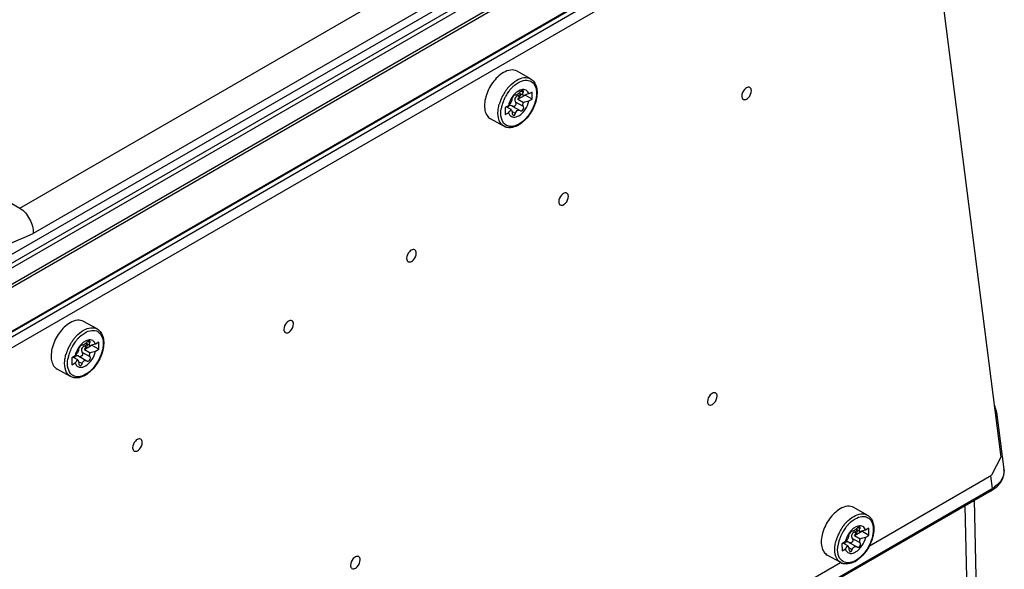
# Model space of a CAD drawing. Header units: inches. Extents: x 0 to 117, y 0 to 83.
# Tile 66 of 86: x 104.86 to 107.71, y 23.77 to 25.36. Entities that reach past the tile are written whole.
import ezdxf

# ---------------------------------------------------------------- set-up
doc = ezdxf.new("R2010")
doc.units = ezdxf.units.IN
doc.header["$LTSCALE"] = 6.431102
doc.header["$MEASUREMENT"] = 0
doc.layers.get('0').update_dxf_attribs({"linetype": 'CONTINUOUS'})

msp = doc.modelspace()

# ---------------------------------------------------------------- linework, layer by layer
at = {"color": 7, "linetype": 'CONTINUOUS'}
for p, q in [((96.4796, 29.6578), (104.8645, 24.8169)), ((104.8645, 24.8169), (107.2319, 26.1838)), ((103.81, 24.0489), (107.4138, 26.1296)), ((107.2748, 26.1129), (104.9034, 24.7438)), ((107.4357, 26.0858), (103.8301, 24.0041)), ((107.4347, 26.0938), (103.8309, 24.0132)), ((103.902, 24.1414), (107.2752, 26.089)), ((107.2866, 26.07), (103.9131, 24.1224)), ((107.4725, 25.9774), (103.7853, 23.8486)), ((103.7871, 23.8531), (107.4749, 25.9822)), ((107.414, 25.9298), (103.8025, 23.8447)), ((107.4418, 25.9143), (103.8303, 23.8292)), ((107.4699, 25.9018), (107.7012, 24.0977)), ((106.3411, 25.1913), (106.3021, 25.213)), ((106.9654, 25.1651), (106.9649, 25.1647)), ((106.2965, 25.1443), (106.2968, 25.1442)), ((106.2968, 25.1442), (106.2966, 25.1443)), ((106.3042, 25.1321), (106.3252, 25.1442)), ((106.3094, 25.139), (106.3045, 25.1418)), ((106.3109, 25.158), (106.3064, 25.1558)), ((106.3206, 25.143), (106.3081, 25.15)), ((106.3107, 25.1485), (106.31, 25.1464)), ((106.3148, 25.1593), (106.3109, 25.158)), ((106.32, 25.1515), (106.3138, 25.155)), ((106.346, 25.1325), (106.3252, 25.1442)), ((106.3457, 25.1528), (106.3361, 25.1472)), ((106.346, 25.1325), (106.3457, 25.1528)), ((106.9518, 25.1411), (106.9518, 25.1408)), ((106.2774, 25.1133), (106.2678, 25.1078)), ((106.2678, 25.1078), (106.2681, 25.0875)), ((106.2849, 25.102), (106.271, 25.1097)), ((106.279, 25.1128), (106.2774, 25.1116)), ((106.2881, 25.1122), (106.3116, 25.0991)), ((106.2885, 25.112), (106.2881, 25.1122)), ((106.3206, 25.1108), (106.2977, 25.1236)), ((106.3042, 25.1321), (106.3209, 25.1228)), ((106.3364, 25.127), (106.346, 25.1325)), ((106.2681, 25.0875), (106.2777, 25.0931)), ((106.2974, 25.0911), (106.2875, 25.0967)), ((106.3111, 25.0994), (106.3116, 25.0991)), ((106.2644, 25.0537), (106.2254, 25.0754)), ((106.4365, 24.8597), (106.436, 24.8593)), ((106.4228, 24.8358), (106.4228, 24.8354)), ((105.9967, 24.6957), (105.9962, 24.6954)), ((105.983, 24.6718), (105.983, 24.6715)), ((105.0883, 24.468), (105.0493, 24.4897)), ((105.6418, 24.4908), (105.6412, 24.4904)), ((105.6281, 24.4668), (105.6281, 24.4665)), ((105.0581, 24.4348), (105.0536, 24.4326)), ((105.0679, 24.4197), (105.0554, 24.4267)), ((105.058, 24.4253), (105.0573, 24.4231)), ((105.062, 24.436), (105.0581, 24.4348)), ((105.0673, 24.4283), (105.0611, 24.4317)), ((105.093, 24.4295), (105.0834, 24.424)), ((105.0933, 24.4093), (105.093, 24.4295)), ((105.0438, 24.4211), (105.044, 24.421)), ((105.044, 24.421), (105.0439, 24.421)), ((105.0679, 24.3875), (105.0449, 24.4003)), ((105.0515, 24.4088), (105.0724, 24.4209)), ((105.0515, 24.4088), (105.0682, 24.3995)), ((105.0567, 24.4158), (105.0517, 24.4185)), ((105.0933, 24.4093), (105.0724, 24.4209)), ((105.0837, 24.4037), (105.0933, 24.4093)), ((105.0247, 24.3901), (105.015, 24.3845)), ((105.015, 24.3845), (105.0153, 24.3643)), ((105.0153, 24.3643), (105.025, 24.3698)), ((105.0321, 24.3787), (105.0183, 24.3864)), ((105.0263, 24.3895), (105.0247, 24.3883)), ((105.0447, 24.3678), (105.0347, 24.3734)), ((105.0358, 24.3887), (105.0353, 24.389)), ((105.0354, 24.389), (105.0589, 24.3758)), ((105.0584, 24.3761), (105.0589, 24.3758)), ((105.0117, 24.3304), (104.9727, 24.3522)), ((106.8664, 24.2821), (106.8658, 24.2818)), ((106.8527, 24.2582), (106.8527, 24.2579)), ((107.6885, 24.2272), (107.7098, 24.0615)), ((105.2046, 24.1485), (105.2041, 24.1481)), ((105.191, 24.1245), (105.191, 24.1242)), ((107.7012, 24.0977), (107.6741, 24.0454)), ((107.3208, 23.8414), (107.6741, 24.0454)), ((107.6706, 24.0434), (107.6753, 24.0069)), ((107.6724, 24.0003), (103.5644, 21.6286)), ((103.5672, 21.6351), (107.6753, 24.0069)), ((107.6457, 23.058), (107.6247, 23.9728)), ((107.3147, 23.9303), (107.2757, 23.952)), ((107.5965, 23.9565), (107.618, 23.02)), ((107.2701, 23.8833), (107.2704, 23.8832)), ((107.2704, 23.8832), (107.2702, 23.8833)), ((107.2778, 23.871), (107.2988, 23.8831)), ((107.2845, 23.897), (107.28, 23.8948)), ((107.2942, 23.882), (107.2817, 23.8889)), ((107.2843, 23.8875), (107.2836, 23.8854)), ((107.2884, 23.8983), (107.2845, 23.897)), ((107.2936, 23.8905), (107.2874, 23.894)), ((107.3196, 23.8715), (107.2988, 23.8831)), ((107.3193, 23.8918), (107.3097, 23.8862)), ((107.3196, 23.8715), (107.3193, 23.8918)), ((107.2942, 23.8498), (107.2713, 23.8625)), ((107.2778, 23.871), (107.2945, 23.8617)), ((107.283, 23.878), (107.2781, 23.8808)), ((107.31, 23.866), (107.3196, 23.8715)), ((107.251, 23.8523), (107.2414, 23.8468)), ((107.2414, 23.8468), (107.2417, 23.8265)), ((107.2417, 23.8265), (107.2513, 23.8321)), ((107.2585, 23.8409), (107.2446, 23.8487)), ((107.2526, 23.8518), (107.2511, 23.8506)), ((107.271, 23.8301), (107.2611, 23.8356)), ((107.2617, 23.8512), (107.2852, 23.8381)), ((107.2621, 23.851), (107.2617, 23.8512)), ((107.2847, 23.8384), (107.2851, 23.8382)), ((107.2851, 23.8382), (107.2852, 23.8381)), ((105.8345, 23.809), (105.834, 23.8087)), ((107.238, 23.7927), (107.199, 23.8144)), ((105.8208, 23.7851), (105.8208, 23.7848)), ((106.3743, 23.295), (107.2372, 23.7931))]:
    msp.add_line(p, q, dxfattribs=at)
for points in [[(107.6886, 24.2271), (107.6882, 24.2296), (107.6875, 24.2328), (107.6867, 24.2361), (107.6857, 24.2393), (107.6844, 24.2426), (107.683, 24.2458), (107.6819, 24.2479)], [(107.6805, 24.0055), (107.6838, 24.008), (107.6869, 24.0105), (107.6899, 24.0131), (107.6926, 24.0157), (107.6952, 24.0185), (107.6975, 24.0213), (107.6997, 24.0241), (107.7016, 24.027), (107.7034, 24.03), (107.7049, 24.033), (107.7063, 24.036), (107.7074, 24.039), (107.7084, 24.0421), (107.7091, 24.0451), (107.7097, 24.0482), (107.71, 24.0513), (107.7102, 24.0544), (107.7101, 24.0575), (107.7099, 24.0606), (107.7098, 24.0614)], [(107.6724, 24.0003), (107.6734, 24.0009), (107.677, 24.0032), (107.6805, 24.0055)]]:
    msp.add_lwpolyline(points, dxfattribs=at)
for centre, radius, start, end in [((106.3737, 25.0837), 0.127, 141.7994, 143.7185), ((106.372, 25.085), 0.125, 141.5913, 141.7949), ((106.3668, 25.0889), 0.1102, 137.0442, 141.6597), ((106.3614, 25.0938), 0.1029, 134.8123, 137.011), ((106.3584, 25.0969), 0.0986, 132.2464, 134.8169), ((106.3565, 25.099), 0.0957, 132.0027, 132.2354), ((106.3548, 25.1008), 0.0933, 130.043, 132.0105), ((106.3532, 25.1028), 0.0907, 129.8407, 130.0351), ((106.3779, 25.0806), 0.1324, 150.5671, 158.7189), ((106.3783, 25.0804), 0.1327, 146.1492, 150.5856), ((106.3772, 25.081), 0.1233, 150.7989, 155.2575), ((106.3769, 25.0813), 0.1311, 144.7643, 146.1474), ((106.3768, 25.0812), 0.1228, 150.3049, 150.7978), ((106.3757, 25.0822), 0.1295, 143.7151, 144.7639), ((106.3762, 25.0816), 0.1221, 143.6111, 150.3207), ((106.3724, 25.0844), 0.1174, 141.7869, 143.5936), ((106.371, 25.0855), 0.1156, 141.6224, 141.7828), ((106.3485, 25.097), 0.0731, 148.1361, 152.9206), ((106.3475, 25.0976), 0.0719, 143.2434, 148.1558), ((106.3443, 25.1001), 0.0679, 139.4239, 143.2458), ((106.3418, 25.1022), 0.0645, 138.1589, 139.4045), ((106.3407, 25.1031), 0.0631, 136.8541, 138.1577), ((106.2997, 25.1361), 0.0093, 126.1271, 129.1202), ((106.2985, 25.1377), 0.00741, 122.628, 126.1439), ((106.3389, 25.1049), 0.0606, 132.8987, 136.8756), ((106.2961, 25.1436), 0.000839, 61.048, 69.4333), ((106.3209, 25.1342), 0.0258, 102.9431, 103.8403), ((106.3614, 25.0864), 0.1148, 163.9794, 164.2135), ((106.3675, 25.0845), 0.1212, 159.4528, 163.9431), ((106.3733, 25.0825), 0.1273, 158.7471, 159.4868), ((106.3494, 25.0894), 0.0941, 169.4028, 170.7861), ((106.3547, 25.0884), 0.0995, 165.8096, 169.3843), ((106.3586, 25.0875), 0.1035, 165.2164, 165.8306), ((106.3598, 25.0871), 0.1048, 164.3838, 165.216), ((106.3611, 25.0868), 0.1061, 163.942, 164.3843), ((106.3667, 25.0851), 0.112, 159.6662, 163.9099), ((106.3716, 25.0834), 0.1171, 159.2705, 159.6971), ((106.3722, 25.0831), 0.1178, 158.9582, 159.2706), ((106.375, 25.082), 0.1208, 155.2468, 158.946), ((106.2885, 25.1033), 0.014, 161.2513, 163.2167), ((106.3481, 25.0972), 0.0726, 152.9247, 157.6391), ((106.2818, 25.1012), 0.0127, 64.5587, 70.295), ((106.2814, 25.1003), 0.0137, 60.9303, 64.586), ((106.2922, 25.1173), 0.0064, 283.7483, 289.4742), ((106.3065, 25.091), 0.00958, 60.9392, 62.8732), ((106.3143, 25.1039), 0.00551, 240.9391, 263.843), ((106.271, 25.1189), 0.0711, 297.645, 300.0115), ((106.269, 25.1225), 0.0752, 300.0085, 301.9024), ((106.2662, 25.127), 0.0805, 301.9136, 304.8465), ((105.1252, 24.3573), 0.1324, 150.5671, 158.7189), ((105.1255, 24.3572), 0.1327, 146.1492, 150.5856), ((105.1242, 24.3581), 0.1311, 144.7643, 146.1474), ((105.1229, 24.359), 0.1295, 143.7151, 144.7639), ((105.1235, 24.3584), 0.1221, 143.6111, 150.3207), ((105.1209, 24.3605), 0.127, 141.7994, 143.7185), ((105.1193, 24.3617), 0.125, 141.5913, 141.7949), ((105.1197, 24.3611), 0.1174, 141.7869, 143.5936), ((105.1182, 24.3622), 0.1156, 141.6224, 141.7828), ((105.1141, 24.3656), 0.1102, 137.0442, 141.6597), ((105.1087, 24.3706), 0.1029, 134.8123, 137.011), ((105.1057, 24.3736), 0.0986, 132.2464, 134.8169), ((105.1037, 24.3757), 0.0957, 132.0027, 132.2354), ((105.1021, 24.3776), 0.0933, 130.043, 132.0105), ((105.089, 24.3789), 0.0645, 138.1589, 139.4045), ((105.088, 24.3799), 0.0631, 136.8541, 138.1577), ((105.0862, 24.3816), 0.0606, 132.8987, 136.8756), ((105.1005, 24.3795), 0.0907, 129.8407, 130.0351), ((105.0682, 24.4109), 0.0258, 102.9431, 103.8403), ((105.1086, 24.3631), 0.1148, 163.9794, 164.2135), ((105.1148, 24.3613), 0.1212, 159.4528, 163.9431), ((105.1205, 24.3592), 0.1273, 158.7471, 159.4868), ((105.114, 24.3618), 0.112, 159.6662, 163.9099), ((105.1188, 24.3601), 0.1171, 159.2705, 159.6971), ((105.1195, 24.3599), 0.1178, 158.9582, 159.2706), ((105.1222, 24.3588), 0.1208, 155.2468, 158.946), ((105.1245, 24.3577), 0.1233, 150.7989, 155.2575), ((105.1241, 24.358), 0.1228, 150.3049, 150.7978), ((105.0954, 24.374), 0.0726, 152.9247, 157.6391), ((105.0958, 24.3737), 0.0731, 148.1361, 152.9206), ((105.0948, 24.3744), 0.0719, 143.2434, 148.1558), ((105.0916, 24.3768), 0.0679, 139.4239, 143.2458), ((105.0469, 24.4129), 0.0093, 126.1271, 129.1202), ((105.0458, 24.4144), 0.00741, 122.628, 126.1439), ((105.0434, 24.4204), 0.000839, 61.048, 69.4333), ((105.0967, 24.3662), 0.0941, 169.4028, 170.7861), ((105.1019, 24.3651), 0.0995, 165.8096, 169.3843), ((105.1059, 24.3642), 0.1035, 165.2164, 165.8306), ((105.1071, 24.3639), 0.1048, 164.3838, 165.216), ((105.1083, 24.3635), 0.1061, 163.942, 164.3843), ((105.0358, 24.3801), 0.014, 161.2513, 163.2167), ((105.0291, 24.3779), 0.0127, 64.5587, 70.295), ((105.0287, 24.377), 0.0137, 60.9303, 64.586), ((105.0394, 24.3941), 0.0064, 283.7483, 289.4742), ((105.0537, 24.3678), 0.00958, 60.9392, 62.8732), ((105.0616, 24.3806), 0.00551, 240.9391, 263.843), ((105.0134, 24.4037), 0.0805, 301.9136, 304.8465), ((105.0183, 24.3957), 0.0711, 297.645, 300.0115), ((105.0162, 24.3993), 0.0752, 300.0085, 301.9024), ((107.6693, 24.0563), 0.0408, 5.613, 7.2687), ((107.6694, 24.0563), 0.0407, 4.6838, 5.6126), ((107.3284, 23.8398), 0.0933, 130.043, 132.0105), ((107.3268, 23.8417), 0.0907, 129.8407, 130.0351), ((107.2981, 23.9014), 0.0333, 43.7737, 44.6005), ((107.3516, 23.8195), 0.1324, 150.5671, 158.7189), ((107.3519, 23.8194), 0.1327, 146.1492, 150.5856), ((107.3505, 23.8203), 0.1311, 144.7643, 146.1474), ((107.3504, 23.8202), 0.1228, 150.3049, 150.7978), ((107.3493, 23.8212), 0.1295, 143.7151, 144.7639), ((107.3498, 23.8206), 0.1221, 143.6111, 150.3207), ((107.3473, 23.8227), 0.127, 141.7994, 143.7185), ((107.3456, 23.824), 0.125, 141.5913, 141.7949), ((107.346, 23.8234), 0.1174, 141.7869, 143.5936), ((107.3446, 23.8245), 0.1156, 141.6224, 141.7828), ((107.3405, 23.8278), 0.1102, 137.0442, 141.6597), ((107.335, 23.8328), 0.1029, 134.8123, 137.011), ((107.332, 23.8358), 0.0986, 132.2464, 134.8169), ((107.3179, 23.839), 0.0679, 139.4239, 143.2458), ((107.3301, 23.838), 0.0957, 132.0027, 132.2354), ((107.3154, 23.8412), 0.0645, 138.1589, 139.4045), ((107.3143, 23.8421), 0.0631, 136.8541, 138.1577), ((107.2733, 23.8751), 0.0093, 126.1271, 129.1202), ((107.2722, 23.8766), 0.00741, 122.628, 126.1439), ((107.3125, 23.8439), 0.0606, 132.8987, 136.8756), ((107.2697, 23.8826), 0.000839, 61.048, 69.4333), ((107.2945, 23.8732), 0.0258, 102.9431, 103.8403), ((107.335, 23.8254), 0.1148, 163.9794, 164.2135), ((107.3411, 23.8235), 0.1212, 159.4528, 163.9431), ((107.3469, 23.8214), 0.1273, 158.7471, 159.4868), ((107.3322, 23.8264), 0.1035, 165.2164, 165.8306), ((107.3334, 23.8261), 0.1048, 164.3838, 165.216), ((107.3347, 23.8258), 0.1061, 163.942, 164.3843), ((107.3403, 23.8241), 0.112, 159.6662, 163.9099), ((107.3452, 23.8223), 0.1171, 159.2705, 159.6971), ((107.3458, 23.8221), 0.1178, 158.9582, 159.2706), ((107.3486, 23.821), 0.1208, 155.2468, 158.946), ((107.3508, 23.82), 0.1233, 150.7989, 155.2575), ((107.3217, 23.8362), 0.0726, 152.9247, 157.6391), ((107.3221, 23.836), 0.0731, 148.1361, 152.9206), ((107.3211, 23.8366), 0.0719, 143.2434, 148.1558), ((107.323, 23.8284), 0.0941, 169.4028, 170.7861), ((107.3283, 23.8274), 0.0995, 165.8096, 169.3843), ((107.2621, 23.8423), 0.014, 161.2513, 163.2167), ((107.2555, 23.8401), 0.0127, 64.5587, 70.295), ((107.255, 23.8392), 0.0137, 60.9303, 64.586), ((107.2658, 23.8563), 0.0064, 283.7483, 289.4742), ((107.2801, 23.83), 0.00958, 60.9392, 62.8732), ((107.2879, 23.8429), 0.00551, 240.9391, 263.843), ((107.2446, 23.8579), 0.0711, 297.645, 300.0115), ((107.2426, 23.8615), 0.0752, 300.0085, 301.9024), ((107.2398, 23.866), 0.0805, 301.9136, 304.8465), ((107.2532, 23.82), 0.0312, 240.8889, 248.6982), ((107.2514, 23.8168), 0.0275, 240.9208, 252.7136)]:
    msp.add_arc(centre, radius, start, end, dxfattribs=at)
for points, knots in [([(106.2628, 25.209), (106.2506, 25.202), (106.2292, 25.1805), (106.2128, 25.1473), (106.2075, 25.1191), (106.2084, 25.1004), (106.214, 25.085), (106.2214, 25.0777), (106.2254, 25.0754)], [0, 0, 0, 0, 0.268673, 0.559114, 0.693219, 0.811239, 0.911733, 1, 1, 1, 1]), ([(106.3021, 25.213), (106.2967, 25.216), (106.2823, 25.2181), (106.2693, 25.2128), (106.2628, 25.209)], [0, 0, 0, 0, 0.451944, 1, 1, 1, 1]), ([(106.3018, 25.1873), (106.3082, 25.1911), (106.3212, 25.1964), (106.3357, 25.1943), (106.3411, 25.1913)], [0, 0, 0, 0, 0.548039, 1, 1, 1, 1]), ([(106.3411, 25.1913), (106.3453, 25.1889), (106.353, 25.1817), (106.3593, 25.1666), (106.3608, 25.1487), (106.357, 25.1221), (106.3426, 25.0901), (106.3234, 25.0688), (106.3122, 25.0609)], [0, 0, 0, 0, 0.096558, 0.200542, 0.317088, 0.44691, 0.729135, 1, 1, 1, 1]), ([(106.2741, 25.1626), (106.2761, 25.1652), (106.2842, 25.1746), (106.2939, 25.1828), (106.3018, 25.1873)], [0, 0, 0, 0, 0.266412, 1, 1, 1, 1]), ([(106.306, 25.1801), (106.312, 25.1836), (106.3242, 25.1886), (106.3438, 25.1855), (106.3563, 25.17), (106.3596, 25.1484), (106.3556, 25.1235), (106.3417, 25.0908), (106.3231, 25.069), (106.3078, 25.0602)], [0, 0, 0, 0, 0.114275, 0.208409, 0.303106, 0.418501, 0.557625, 0.711083, 1, 1, 1, 1]), ([(106.9649, 25.1647), (106.963, 25.1636), (106.9561, 25.1575), (106.9518, 25.1481), (106.9518, 25.1411)], [0, 0, 0, 0, 0.24176, 1, 1, 1, 1]), ([(106.9796, 25.1569), (106.9796, 25.1602), (106.9768, 25.1685), (106.9683, 25.1667), (106.9654, 25.1651)], [0, 0, 0, 0, 0.502334, 1, 1, 1, 1]), ([(106.2938, 25.1433), (106.292, 25.1419), (106.2896, 25.1385), (106.2875, 25.1347), (106.2875, 25.1327)], [0, 0, 0, 0, 0.543001, 1, 1, 1, 1]), ([(106.3045, 25.1418), (106.3009, 25.1405), (106.2938, 25.1353), (106.2957, 25.1266), (106.2977, 25.1236)], [0, 0, 0, 0, 0.510688, 1, 1, 1, 1]), ([(106.3023, 25.1456), (106.3018, 25.1453), (106.3001, 25.1444), (106.2979, 25.1436), (106.2968, 25.1442)], [0, 0, 0, 0, 0.348805, 1, 1, 1, 1]), ([(106.3107, 25.1524), (106.3088, 25.1504), (106.3061, 25.148), (106.3031, 25.146), (106.3023, 25.1456)], [0, 0, 0, 0, 0.771272, 1, 1, 1, 1]), ([(106.3361, 25.1472), (106.3348, 25.1515), (106.3294, 25.1598), (106.3194, 25.1604), (106.3151, 25.1594)], [0, 0, 0, 0, 0.501903, 1, 1, 1, 1]), ([(106.3199, 25.1563), (106.3196, 25.1565), (106.3183, 25.1569), (106.3168, 25.1565), (106.3158, 25.156)], [0, 0, 0, 0, 0.19944, 1, 1, 1, 1]), ([(106.3206, 25.143), (106.3195, 25.1439), (106.3181, 25.147), (106.3192, 25.1501), (106.32, 25.1515)], [0, 0, 0, 0, 0.4547, 1, 1, 1, 1]), ([(106.32, 25.1515), (106.3203, 25.152), (106.321, 25.1534), (106.3208, 25.1558), (106.3199, 25.1563)], [0, 0, 0, 0, 0.332041, 1, 1, 1, 1]), ([(106.9518, 25.1408), (106.9518, 25.1375), (106.9545, 25.1292), (106.9631, 25.131), (106.9659, 25.1326)], [0, 0, 0, 0, 0.502334, 1, 1, 1, 1]), ([(106.9659, 25.1326), (106.9679, 25.1338), (106.9752, 25.14), (106.9797, 25.1497), (106.9796, 25.1569)], [0, 0, 0, 0, 0.240069, 1, 1, 1, 1]), ([(106.2474, 25.0991), (106.2475, 25.1006), (106.2483, 25.1068), (106.2496, 25.113), (106.2509, 25.1176)], [0, 0, 0, 0, 0.241722, 1, 1, 1, 1]), ([(106.2875, 25.1327), (106.2874, 25.1321), (106.287, 25.1284), (106.2857, 25.125), (106.2846, 25.1222)], [0, 0, 0, 0, 0.186144, 1, 1, 1, 1]), ([(106.2977, 25.1236), (106.299, 25.1216), (106.3, 25.1164), (106.2965, 25.1121), (106.2943, 25.1113)], [0, 0, 0, 0, 0.504348, 1, 1, 1, 1]), ([(106.3074, 25.0845), (106.3148, 25.0887), (106.3273, 25.1018), (106.3346, 25.1182), (106.3364, 25.127)], [0, 0, 0, 0, 0.483994, 1, 1, 1, 1]), ([(106.3166, 25.0989), (106.3187, 25.0997), (106.322, 25.1037), (106.3217, 25.1088), (106.3206, 25.1108)], [0, 0, 0, 0, 0.501883, 1, 1, 1, 1]), ([(106.3206, 25.1108), (106.3192, 25.1134), (106.3188, 25.118), (106.3204, 25.1218), (106.3209, 25.1228)], [0, 0, 0, 0, 0.73246, 1, 1, 1, 1]), ([(106.2644, 25.0537), (106.2579, 25.0573), (106.2471, 25.0723), (106.2465, 25.0897), (106.2474, 25.0991)], [0, 0, 0, 0, 0.440332, 1, 1, 1, 1]), ([(106.2681, 25.0587), (106.2625, 25.0632), (106.2544, 25.0788), (106.255, 25.0955), (106.2565, 25.1045)], [0, 0, 0, 0, 0.438699, 1, 1, 1, 1]), ([(106.2777, 25.0931), (106.2781, 25.0918), (106.28, 25.0871), (106.2839, 25.0831), (106.2873, 25.0816)], [0, 0, 0, 0, 0.274258, 1, 1, 1, 1]), ([(106.2849, 25.102), (106.2854, 25.1015), (106.2875, 25.0986), (106.288, 25.0948), (106.2881, 25.092)], [0, 0, 0, 0, 0.191445, 1, 1, 1, 1]), ([(106.2873, 25.0816), (106.2887, 25.081), (106.2955, 25.0793), (106.3028, 25.0818), (106.3074, 25.0845)], [0, 0, 0, 0, 0.222119, 1, 1, 1, 1]), ([(106.2881, 25.092), (106.2881, 25.0913), (106.2884, 25.089), (106.2895, 25.0865), (106.291, 25.0857)], [0, 0, 0, 0, 0.290852, 1, 1, 1, 1]), ([(106.2974, 25.0911), (106.2976, 25.092), (106.2987, 25.0952), (106.3009, 25.0982), (106.303, 25.0994)], [0, 0, 0, 0, 0.270024, 1, 1, 1, 1]), ([(106.3037, 25.0576), (106.2972, 25.0539), (106.2842, 25.0486), (106.2698, 25.0507), (106.2644, 25.0537)], [0, 0, 0, 0, 0.548039, 1, 1, 1, 1]), ([(106.304, 25.056), (106.2976, 25.0526), (106.2843, 25.048), (106.27, 25.0506), (106.2644, 25.0537)], [0, 0, 0, 0, 0.52989, 1, 1, 1, 1]), ([(106.3008, 25.0567), (106.2952, 25.0544), (106.2838, 25.0515), (106.2723, 25.0555), (106.2681, 25.0587)], [0, 0, 0, 0, 0.537858, 1, 1, 1, 1]), ([(106.436, 24.8594), (106.4341, 24.8582), (106.4272, 24.8521), (106.4228, 24.8427), (106.4228, 24.8358)], [0, 0, 0, 0, 0.24176, 1, 1, 1, 1]), ([(106.4507, 24.8515), (106.4506, 24.8549), (106.4479, 24.8631), (106.4394, 24.8613), (106.4365, 24.8597)], [0, 0, 0, 0, 0.502334, 1, 1, 1, 1]), ([(106.437, 24.8273), (106.439, 24.8284), (106.4462, 24.8346), (106.4508, 24.8443), (106.4507, 24.8515)], [0, 0, 0, 0, 0.240069, 1, 1, 1, 1]), ([(106.4228, 24.8354), (106.4229, 24.8321), (106.4256, 24.8238), (106.4341, 24.8256), (106.437, 24.8273)], [0, 0, 0, 0, 0.502334, 1, 1, 1, 1]), ([(104.8645, 24.8169), (104.8768, 24.81), (104.8958, 24.7867), (104.904, 24.7582), (104.9034, 24.7438)], [0, 0, 0, 0, 0.494501, 1, 1, 1, 1]), ([(103.9022, 24.1736), (103.9839, 24.2326), (104.301, 24.4501), (104.6414, 24.6348), (104.9034, 24.7438)], [0, 0, 0, 0, 0.26212, 1, 1, 1, 1]), ([(105.9962, 24.6954), (105.9943, 24.6942), (105.9874, 24.6881), (105.983, 24.6787), (105.983, 24.6718)], [0, 0, 0, 0, 0.24176, 1, 1, 1, 1]), ([(106.0109, 24.6875), (106.0108, 24.6909), (106.0081, 24.6991), (105.9996, 24.6974), (105.9967, 24.6957)], [0, 0, 0, 0, 0.502334, 1, 1, 1, 1]), ([(105.9972, 24.6633), (105.9992, 24.6644), (106.0064, 24.6706), (106.011, 24.6803), (106.0109, 24.6875)], [0, 0, 0, 0, 0.240069, 1, 1, 1, 1]), ([(105.983, 24.6715), (105.9831, 24.6681), (105.9858, 24.6599), (105.9943, 24.6616), (105.9972, 24.6633)], [0, 0, 0, 0, 0.502334, 1, 1, 1, 1]), ([(105.01, 24.4858), (104.9978, 24.4787), (104.9765, 24.4572), (104.96, 24.424), (104.9548, 24.3959), (104.9556, 24.3772), (104.9612, 24.3617), (104.9686, 24.3544), (104.9727, 24.3522)], [0, 0, 0, 0, 0.268673, 0.559114, 0.693219, 0.811239, 0.911733, 1, 1, 1, 1]), ([(105.0494, 24.4897), (105.044, 24.4927), (105.0295, 24.4949), (105.0165, 24.4895), (105.01, 24.4858)], [0, 0, 0, 0, 0.451944, 1, 1, 1, 1]), ([(105.6412, 24.4905), (105.6393, 24.4893), (105.6324, 24.4832), (105.6281, 24.4738), (105.6281, 24.4668)], [0, 0, 0, 0, 0.24176, 1, 1, 1, 1]), ([(105.6559, 24.4826), (105.6559, 24.486), (105.6532, 24.4942), (105.6446, 24.4924), (105.6418, 24.4908)], [0, 0, 0, 0, 0.502334, 1, 1, 1, 1]), ([(105.6423, 24.4584), (105.6442, 24.4595), (105.6515, 24.4657), (105.656, 24.4754), (105.6559, 24.4826)], [0, 0, 0, 0, 0.240069, 1, 1, 1, 1]), ([(105.0214, 24.4394), (105.0234, 24.442), (105.0315, 24.4513), (105.0411, 24.4595), (105.049, 24.4641)], [0, 0, 0, 0, 0.266412, 1, 1, 1, 1]), ([(105.049, 24.4641), (105.0555, 24.4678), (105.0685, 24.4731), (105.0829, 24.471), (105.0883, 24.468)], [0, 0, 0, 0, 0.548039, 1, 1, 1, 1]), ([(105.0533, 24.4569), (105.0593, 24.4604), (105.0715, 24.4654), (105.0911, 24.4622), (105.1036, 24.4467), (105.1069, 24.4251), (105.1029, 24.4002), (105.0889, 24.3675), (105.0703, 24.3457), (105.0551, 24.3369)], [0, 0, 0, 0, 0.114275, 0.208409, 0.303106, 0.418501, 0.557625, 0.711083, 1, 1, 1, 1]), ([(105.0883, 24.468), (105.0926, 24.4656), (105.1003, 24.4584), (105.1065, 24.4433), (105.1081, 24.4255), (105.1042, 24.3989), (105.0899, 24.3668), (105.0706, 24.3455), (105.0594, 24.3377)], [0, 0, 0, 0, 0.096558, 0.200542, 0.317088, 0.44691, 0.729135, 1, 1, 1, 1]), ([(105.6281, 24.4665), (105.6281, 24.4632), (105.6309, 24.4549), (105.6394, 24.4567), (105.6423, 24.4584)], [0, 0, 0, 0, 0.502334, 1, 1, 1, 1]), ([(105.0496, 24.4223), (105.049, 24.422), (105.0474, 24.4212), (105.0451, 24.4204), (105.044, 24.421)], [0, 0, 0, 0, 0.348805, 1, 1, 1, 1]), ([(105.0579, 24.4291), (105.056, 24.4271), (105.0533, 24.4247), (105.0503, 24.4228), (105.0496, 24.4223)], [0, 0, 0, 0, 0.771272, 1, 1, 1, 1]), ([(105.0834, 24.424), (105.082, 24.4282), (105.0766, 24.4365), (105.0667, 24.4371), (105.0624, 24.4361)], [0, 0, 0, 0, 0.501903, 1, 1, 1, 1]), ([(105.0671, 24.4331), (105.0669, 24.4332), (105.0655, 24.4336), (105.0641, 24.4332), (105.063, 24.4328)], [0, 0, 0, 0, 0.19944, 1, 1, 1, 1]), ([(105.0679, 24.4197), (105.0668, 24.4206), (105.0654, 24.4238), (105.0665, 24.4268), (105.0673, 24.4283)], [0, 0, 0, 0, 0.4547, 1, 1, 1, 1]), ([(105.0673, 24.4283), (105.0675, 24.4288), (105.0682, 24.4302), (105.0681, 24.4325), (105.0671, 24.4331)], [0, 0, 0, 0, 0.332041, 1, 1, 1, 1]), ([(104.9947, 24.3758), (104.9948, 24.3773), (104.9955, 24.3836), (104.9969, 24.3898), (104.9982, 24.3943)], [0, 0, 0, 0, 0.241722, 1, 1, 1, 1]), ([(105.0347, 24.4095), (105.0347, 24.4088), (105.0342, 24.4052), (105.033, 24.4017), (105.0318, 24.399)], [0, 0, 0, 0, 0.186144, 1, 1, 1, 1]), ([(105.041, 24.4201), (105.0393, 24.4186), (105.0368, 24.4153), (105.0348, 24.4114), (105.0347, 24.4095)], [0, 0, 0, 0, 0.543001, 1, 1, 1, 1]), ([(105.0449, 24.4003), (105.0462, 24.3983), (105.0473, 24.3931), (105.0438, 24.3888), (105.0416, 24.388)], [0, 0, 0, 0, 0.504348, 1, 1, 1, 1]), ([(105.0517, 24.4185), (105.0482, 24.4172), (105.0411, 24.412), (105.0429, 24.4033), (105.0449, 24.4003)], [0, 0, 0, 0, 0.510688, 1, 1, 1, 1]), ([(105.0547, 24.3612), (105.062, 24.3655), (105.0745, 24.3786), (105.0818, 24.3949), (105.0837, 24.4037)], [0, 0, 0, 0, 0.483994, 1, 1, 1, 1]), ([(105.0679, 24.3875), (105.0664, 24.3901), (105.066, 24.3947), (105.0676, 24.3985), (105.0682, 24.3995)], [0, 0, 0, 0, 0.73246, 1, 1, 1, 1]), ([(105.0117, 24.3304), (105.0052, 24.3341), (104.9944, 24.349), (104.9938, 24.3664), (104.9947, 24.3758)], [0, 0, 0, 0, 0.440332, 1, 1, 1, 1]), ([(105.0154, 24.3355), (105.0098, 24.3399), (105.0017, 24.3556), (105.0023, 24.3722), (105.0038, 24.3812)], [0, 0, 0, 0, 0.438699, 1, 1, 1, 1]), ([(105.025, 24.3698), (105.0254, 24.3685), (105.0273, 24.3638), (105.0311, 24.3598), (105.0345, 24.3584)], [0, 0, 0, 0, 0.274258, 1, 1, 1, 1]), ([(105.0321, 24.3787), (105.0326, 24.3782), (105.0347, 24.3753), (105.0352, 24.3716), (105.0353, 24.3687)], [0, 0, 0, 0, 0.191445, 1, 1, 1, 1]), ([(105.0353, 24.3687), (105.0354, 24.368), (105.0356, 24.3657), (105.0368, 24.3632), (105.0382, 24.3624)], [0, 0, 0, 0, 0.290852, 1, 1, 1, 1]), ([(105.0447, 24.3678), (105.0449, 24.3687), (105.0459, 24.3719), (105.0482, 24.3749), (105.0503, 24.3761)], [0, 0, 0, 0, 0.270024, 1, 1, 1, 1]), ([(105.0639, 24.3756), (105.066, 24.3765), (105.0693, 24.3805), (105.069, 24.3855), (105.0679, 24.3875)], [0, 0, 0, 0, 0.501883, 1, 1, 1, 1]), ([(105.0345, 24.3584), (105.036, 24.3578), (105.0428, 24.356), (105.05, 24.3585), (105.0547, 24.3612)], [0, 0, 0, 0, 0.222119, 1, 1, 1, 1]), ([(105.051, 24.3344), (105.0445, 24.3307), (105.0315, 24.3253), (105.017, 24.3274), (105.0117, 24.3304)], [0, 0, 0, 0, 0.548039, 1, 1, 1, 1]), ([(105.0513, 24.3327), (105.0449, 24.3294), (105.0316, 24.3247), (105.0173, 24.3273), (105.0117, 24.3304)], [0, 0, 0, 0, 0.52989, 1, 1, 1, 1]), ([(105.0481, 24.3335), (105.0425, 24.3311), (105.031, 24.3282), (105.0195, 24.3322), (105.0154, 24.3355)], [0, 0, 0, 0, 0.537858, 1, 1, 1, 1]), ([(106.8658, 24.2818), (106.8639, 24.2806), (106.857, 24.2745), (106.8527, 24.2652), (106.8527, 24.2582)], [0, 0, 0, 0, 0.24176, 1, 1, 1, 1]), ([(106.8805, 24.274), (106.8805, 24.2773), (106.8777, 24.2856), (106.8692, 24.2838), (106.8664, 24.2821)], [0, 0, 0, 0, 0.502334, 1, 1, 1, 1]), ([(106.8527, 24.2579), (106.8527, 24.2545), (106.8555, 24.2463), (106.864, 24.2481), (106.8668, 24.2497)], [0, 0, 0, 0, 0.502334, 1, 1, 1, 1]), ([(106.8668, 24.2497), (106.8688, 24.2509), (106.8761, 24.257), (106.8806, 24.2668), (106.8805, 24.274)], [0, 0, 0, 0, 0.240069, 1, 1, 1, 1]), ([(107.6885, 24.2271), (107.688, 24.2316), (107.6862, 24.2376), (107.6833, 24.243), (107.6825, 24.2444)], [0, 0, 0, 0, 0.741169, 1, 1, 1, 1]), ([(105.2041, 24.1482), (105.2022, 24.147), (105.1953, 24.1409), (105.191, 24.1315), (105.191, 24.1245)], [0, 0, 0, 0, 0.24176, 1, 1, 1, 1]), ([(105.2188, 24.1403), (105.2188, 24.1437), (105.216, 24.1519), (105.2075, 24.1501), (105.2046, 24.1485)], [0, 0, 0, 0, 0.502334, 1, 1, 1, 1]), ([(105.2051, 24.1161), (105.2071, 24.1172), (105.2144, 24.1234), (105.2189, 24.1331), (105.2188, 24.1403)], [0, 0, 0, 0, 0.240069, 1, 1, 1, 1]), ([(105.191, 24.1242), (105.191, 24.1209), (105.1937, 24.1126), (105.2023, 24.1144), (105.2051, 24.1161)], [0, 0, 0, 0, 0.502334, 1, 1, 1, 1]), ([(107.71, 24.0596), (107.7108, 24.0498), (107.7035, 24.0271), (107.6856, 24.013), (107.6753, 24.0069)], [0, 0, 0, 0, 0.448803, 1, 1, 1, 1]), ([(107.6655, 24.001), (107.6661, 24.0007), (107.6682, 23.9997), (107.6709, 23.9995), (107.6724, 24.0003)], [0, 0, 0, 0, 0.293835, 1, 1, 1, 1]), ([(107.6724, 24.0003), (107.6729, 24.0006), (107.6748, 24.0022), (107.6753, 24.005), (107.6753, 24.0069)], [0, 0, 0, 0, 0.219881, 1, 1, 1, 1]), ([(107.2364, 23.948), (107.2242, 23.941), (107.2028, 23.9195), (107.1864, 23.8863), (107.1811, 23.8581), (107.182, 23.8394), (107.1876, 23.8239), (107.195, 23.8167), (107.199, 23.8144)], [0, 0, 0, 0, 0.268673, 0.559114, 0.693219, 0.811239, 0.911733, 1, 1, 1, 1]), ([(107.2757, 23.952), (107.2703, 23.955), (107.2559, 23.9571), (107.2429, 23.9518), (107.2364, 23.948)], [0, 0, 0, 0, 0.451944, 1, 1, 1, 1]), ([(107.2477, 23.9016), (107.2498, 23.9042), (107.2578, 23.9136), (107.2675, 23.9218), (107.2754, 23.9263)], [0, 0, 0, 0, 0.266412, 1, 1, 1, 1]), ([(107.2754, 23.9263), (107.2818, 23.93), (107.2948, 23.9354), (107.3093, 23.9333), (107.3147, 23.9303)], [0, 0, 0, 0, 0.548039, 1, 1, 1, 1]), ([(107.2796, 23.9191), (107.2857, 23.9226), (107.2978, 23.9276), (107.3174, 23.9245), (107.33, 23.909), (107.3332, 23.8874), (107.3292, 23.8625), (107.3153, 23.8298), (107.2967, 23.808), (107.2814, 23.7992)], [0, 0, 0, 0, 0.114275, 0.208409, 0.303106, 0.418501, 0.557625, 0.711083, 1, 1, 1, 1]), ([(107.3221, 23.9245), (107.3288, 23.9175), (107.3353, 23.8986), (107.3326, 23.8704), (107.32, 23.8348), (107.3014, 23.8108), (107.2858, 23.7999)], [0, 0, 0, 0, 0.204481, 0.389575, 0.595758, 1, 1, 1, 1]), ([(107.2674, 23.8823), (107.2656, 23.8809), (107.2632, 23.8775), (107.2611, 23.8736), (107.2611, 23.8717)], [0, 0, 0, 0, 0.543001, 1, 1, 1, 1]), ([(107.276, 23.8846), (107.2754, 23.8842), (107.2737, 23.8834), (107.2715, 23.8826), (107.2704, 23.8832)], [0, 0, 0, 0, 0.348805, 1, 1, 1, 1]), ([(107.2843, 23.8914), (107.2824, 23.8894), (107.2797, 23.887), (107.2767, 23.885), (107.276, 23.8846)], [0, 0, 0, 0, 0.771272, 1, 1, 1, 1]), ([(107.3097, 23.8862), (107.3084, 23.8904), (107.303, 23.8988), (107.293, 23.8993), (107.2888, 23.8984)], [0, 0, 0, 0, 0.501903, 1, 1, 1, 1]), ([(107.2935, 23.8953), (107.2932, 23.8954), (107.2919, 23.8959), (107.2904, 23.8954), (107.2894, 23.895)], [0, 0, 0, 0, 0.19944, 1, 1, 1, 1]), ([(107.2942, 23.882), (107.2931, 23.8829), (107.2917, 23.886), (107.2928, 23.8891), (107.2936, 23.8905)], [0, 0, 0, 0, 0.4547, 1, 1, 1, 1]), ([(107.2936, 23.8905), (107.2939, 23.891), (107.2946, 23.8924), (107.2944, 23.8948), (107.2935, 23.8953)], [0, 0, 0, 0, 0.332041, 1, 1, 1, 1]), ([(107.221, 23.8381), (107.2212, 23.8396), (107.2219, 23.8458), (107.2232, 23.852), (107.2245, 23.8566)], [0, 0, 0, 0, 0.241722, 1, 1, 1, 1]), ([(107.2611, 23.8717), (107.261, 23.871), (107.2606, 23.8674), (107.2593, 23.8639), (107.2582, 23.8612)], [0, 0, 0, 0, 0.186144, 1, 1, 1, 1]), ([(107.2713, 23.8625), (107.2726, 23.8606), (107.2737, 23.8554), (107.2701, 23.8511), (107.2679, 23.8503)], [0, 0, 0, 0, 0.504348, 1, 1, 1, 1]), ([(107.2781, 23.8808), (107.2745, 23.8795), (107.2674, 23.8743), (107.2693, 23.8656), (107.2713, 23.8625)], [0, 0, 0, 0, 0.510688, 1, 1, 1, 1]), ([(107.281, 23.8235), (107.2884, 23.8277), (107.3009, 23.8408), (107.3082, 23.8571), (107.31, 23.866)], [0, 0, 0, 0, 0.483994, 1, 1, 1, 1]), ([(107.2942, 23.8498), (107.2928, 23.8524), (107.2924, 23.857), (107.294, 23.8608), (107.2945, 23.8617)], [0, 0, 0, 0, 0.73246, 1, 1, 1, 1]), ([(107.238, 23.7927), (107.2315, 23.7963), (107.2207, 23.8113), (107.2201, 23.8287), (107.221, 23.8381)], [0, 0, 0, 0, 0.440332, 1, 1, 1, 1]), ([(107.2418, 23.7977), (107.2361, 23.8021), (107.228, 23.8178), (107.2286, 23.8345), (107.2301, 23.8435)], [0, 0, 0, 0, 0.438699, 1, 1, 1, 1]), ([(107.2513, 23.8321), (107.2517, 23.8307), (107.2536, 23.826), (107.2575, 23.822), (107.2609, 23.8206)], [0, 0, 0, 0, 0.274258, 1, 1, 1, 1]), ([(107.2585, 23.8409), (107.259, 23.8405), (107.2611, 23.8375), (107.2616, 23.8338), (107.2617, 23.831)], [0, 0, 0, 0, 0.191445, 1, 1, 1, 1]), ([(107.2617, 23.831), (107.2617, 23.8303), (107.262, 23.828), (107.2631, 23.8255), (107.2646, 23.8247)], [0, 0, 0, 0, 0.290852, 1, 1, 1, 1]), ([(107.271, 23.8301), (107.2712, 23.831), (107.2723, 23.8342), (107.2745, 23.8372), (107.2766, 23.8384)], [0, 0, 0, 0, 0.270024, 1, 1, 1, 1]), ([(107.2902, 23.8378), (107.2924, 23.8387), (107.2956, 23.8427), (107.2953, 23.8478), (107.2942, 23.8498)], [0, 0, 0, 0, 0.501883, 1, 1, 1, 1]), ([(105.834, 23.8087), (105.8321, 23.8075), (105.8252, 23.8014), (105.8208, 23.7921), (105.8208, 23.7851)], [0, 0, 0, 0, 0.24176, 1, 1, 1, 1]), ([(105.8487, 23.8009), (105.8486, 23.8042), (105.8459, 23.8125), (105.8374, 23.8107), (105.8345, 23.809)], [0, 0, 0, 0, 0.502334, 1, 1, 1, 1]), ([(105.835, 23.7766), (105.837, 23.7778), (105.8442, 23.7839), (105.8488, 23.7936), (105.8487, 23.8009)], [0, 0, 0, 0, 0.240069, 1, 1, 1, 1]), ([(107.2744, 23.7957), (107.2688, 23.7934), (107.2574, 23.7905), (107.2459, 23.7945), (107.2418, 23.7977)], [0, 0, 0, 0, 0.537858, 1, 1, 1, 1]), ([(107.2773, 23.7966), (107.2744, 23.795), (107.264, 23.7898), (107.2512, 23.788), (107.2432, 23.7905)], [0, 0, 0, 0, 0.285876, 1, 1, 1, 1]), ([(107.2609, 23.8206), (107.2623, 23.82), (107.2691, 23.8183), (107.2764, 23.8208), (107.281, 23.8235)], [0, 0, 0, 0, 0.222119, 1, 1, 1, 1]), ([(105.8208, 23.7848), (105.8209, 23.7814), (105.8236, 23.7732), (105.8321, 23.775), (105.835, 23.7766)], [0, 0, 0, 0, 0.502334, 1, 1, 1, 1]), ([(107.2776, 23.795), (107.2719, 23.7919), (107.2601, 23.7876), (107.2473, 23.7888), (107.2419, 23.7909)], [0, 0, 0, 0, 0.528544, 1, 1, 1, 1])]:
    msp.add_open_spline(points, degree=3, knots=knots, dxfattribs=at)
for points in [[(106.2951, 25.1724), (106.2985, 25.1753), (106.3021, 25.1779), (106.306, 25.1801)], [(106.2964, 25.1444), (106.2958, 25.1446), (106.2951, 25.1442), (106.2946, 25.1439)], [(106.3064, 25.1558), (106.3032, 25.154), (106.3003, 25.1518), (106.2976, 25.1493)], [(106.3042, 25.1321), (106.3055, 25.1347), (106.3072, 25.1371), (106.3094, 25.139)], [(106.3079, 25.1437), (106.3069, 25.1429), (106.3057, 25.1422), (106.3045, 25.1418)], [(106.31, 25.1464), (106.3095, 25.1454), (106.3087, 25.1445), (106.3079, 25.1437)], [(106.3094, 25.139), (106.3117, 25.141), (106.3133, 25.144), (106.3135, 25.147)], [(106.3158, 25.156), (106.3138, 25.1552), (106.3121, 25.1539), (106.3107, 25.1524)], [(106.3361, 25.1472), (106.3309, 25.1461), (106.3257, 25.1447), (106.3206, 25.143)], [(106.2774, 25.1116), (106.2764, 25.1106), (106.2757, 25.1092), (106.2753, 25.1079)], [(106.281, 25.1248), (106.2794, 25.1211), (106.2782, 25.1173), (106.2774, 25.1133)], [(106.2846, 25.1222), (106.2819, 25.1195), (106.2794, 25.1166), (106.2774, 25.1133)], [(106.2828, 25.1138), (106.2815, 25.1138), (106.2801, 25.1135), (106.279, 25.1128)], [(106.2861, 25.1131), (106.2851, 25.1135), (106.2839, 25.1137), (106.2828, 25.1138)], [(106.2937, 25.1111), (106.2922, 25.1108), (106.2905, 25.111), (106.2891, 25.1117)], [(106.3209, 25.1228), (106.326, 25.1245), (106.3312, 25.1259), (106.3364, 25.127)], [(106.2777, 25.0931), (106.2797, 25.0963), (106.2822, 25.0993), (106.2849, 25.102)], [(106.291, 25.0857), (106.292, 25.0851), (106.2937, 25.0854), (106.2947, 25.0862)], [(106.2947, 25.0862), (106.2961, 25.0874), (106.297, 25.0893), (106.2974, 25.0911)], [(106.303, 25.0994), (106.3039, 25.0999), (106.3049, 25.1003), (106.3059, 25.1004)], [(106.3059, 25.1004), (106.3075, 25.1007), (106.3093, 25.1003), (106.3108, 25.0996)], [(106.3137, 25.0984), (106.3147, 25.0983), (106.3157, 25.0985), (106.3166, 25.0989)], [(106.3078, 25.0602), (106.3056, 25.0589), (106.3032, 25.0577), (106.3008, 25.0567)], [(105.0423, 24.4492), (105.0457, 24.452), (105.0494, 24.4546), (105.0533, 24.4569)], [(105.0536, 24.4326), (105.0505, 24.4307), (105.0476, 24.4285), (105.0449, 24.426)], [(105.0573, 24.4231), (105.0568, 24.4221), (105.056, 24.4212), (105.0551, 24.4205)], [(105.0567, 24.4158), (105.0589, 24.4177), (105.0606, 24.4208), (105.0608, 24.4237)], [(105.063, 24.4328), (105.0611, 24.432), (105.0594, 24.4307), (105.0579, 24.4291)], [(105.0834, 24.424), (105.0781, 24.4229), (105.0729, 24.4215), (105.0679, 24.4197)], [(105.0282, 24.4016), (105.0267, 24.3979), (105.0255, 24.394), (105.0247, 24.3901)], [(105.0318, 24.399), (105.0291, 24.3963), (105.0267, 24.3933), (105.0247, 24.3901)], [(105.0437, 24.4211), (105.0431, 24.4214), (105.0424, 24.421), (105.0418, 24.4206)], [(105.0515, 24.4088), (105.0527, 24.4114), (105.0545, 24.4139), (105.0567, 24.4158)], [(105.0551, 24.4205), (105.0541, 24.4196), (105.053, 24.4189), (105.0517, 24.4185)], [(105.0682, 24.3995), (105.0732, 24.4012), (105.0784, 24.4026), (105.0837, 24.4037)], [(105.0247, 24.3883), (105.0237, 24.3873), (105.023, 24.386), (105.0225, 24.3846)], [(105.025, 24.3698), (105.027, 24.373), (105.0294, 24.376), (105.0321, 24.3787)], [(105.0301, 24.3905), (105.0288, 24.3905), (105.0274, 24.3902), (105.0263, 24.3895)], [(105.0334, 24.3899), (105.0323, 24.3902), (105.0312, 24.3905), (105.0301, 24.3905)], [(105.041, 24.3879), (105.0395, 24.3875), (105.0377, 24.3877), (105.0363, 24.3884)], [(105.0419, 24.3629), (105.0434, 24.3641), (105.0442, 24.366), (105.0447, 24.3678)], [(105.0503, 24.3761), (105.0512, 24.3766), (105.0522, 24.377), (105.0531, 24.3772)], [(105.0531, 24.3772), (105.0548, 24.3774), (105.0566, 24.3771), (105.0581, 24.3763)], [(105.061, 24.3752), (105.062, 24.3751), (105.063, 24.3752), (105.0639, 24.3756)], [(105.0382, 24.3624), (105.0393, 24.3618), (105.0409, 24.3621), (105.0419, 24.3629)], [(105.0551, 24.3369), (105.0528, 24.3356), (105.0505, 24.3345), (105.0481, 24.3335)], [(107.687, 24.2093), (107.6887, 24.215), (107.6893, 24.2212), (107.6885, 24.2271)], [(107.2687, 23.9114), (107.2721, 23.9143), (107.2757, 23.9169), (107.2796, 23.9191)], [(107.3147, 23.9303), (107.3173, 23.9288), (107.3197, 23.9269), (107.3218, 23.9248)], [(107.27, 23.8834), (107.2694, 23.8836), (107.2687, 23.8832), (107.2682, 23.8829)], [(107.28, 23.8948), (107.2768, 23.893), (107.2739, 23.8907), (107.2712, 23.8883)], [(107.2815, 23.8827), (107.2805, 23.8819), (107.2793, 23.8812), (107.2781, 23.8808)], [(107.2836, 23.8854), (107.2831, 23.8843), (107.2824, 23.8834), (107.2815, 23.8827)], [(107.283, 23.878), (107.2853, 23.88), (107.2869, 23.883), (107.2871, 23.886)], [(107.2894, 23.895), (107.2874, 23.8942), (107.2857, 23.8929), (107.2843, 23.8914)], [(107.3097, 23.8862), (107.3045, 23.8851), (107.2993, 23.8837), (107.2942, 23.882)], [(107.2546, 23.8638), (107.253, 23.8601), (107.2518, 23.8563), (107.251, 23.8523)], [(107.2582, 23.8612), (107.2555, 23.8585), (107.253, 23.8555), (107.251, 23.8523)], [(107.2564, 23.8527), (107.2551, 23.8528), (107.2537, 23.8524), (107.2526, 23.8518)], [(107.2597, 23.8521), (107.2587, 23.8525), (107.2575, 23.8527), (107.2564, 23.8527)], [(107.2778, 23.871), (107.2791, 23.8737), (107.2808, 23.8761), (107.283, 23.878)], [(107.2945, 23.8617), (107.2996, 23.8634), (107.3048, 23.8648), (107.31, 23.866)], [(107.2511, 23.8506), (107.25, 23.8495), (107.2493, 23.8482), (107.2489, 23.8468)], [(107.2513, 23.8321), (107.2533, 23.8353), (107.2558, 23.8382), (107.2585, 23.8409)], [(107.2673, 23.8501), (107.2658, 23.8497), (107.2641, 23.85), (107.2627, 23.8507)], [(107.2646, 23.8247), (107.2656, 23.824), (107.2673, 23.8244), (107.2683, 23.8252)], [(107.2683, 23.8252), (107.2697, 23.8263), (107.2706, 23.8283), (107.271, 23.8301)], [(107.2766, 23.8384), (107.2775, 23.8389), (107.2785, 23.8392), (107.2795, 23.8394)], [(107.2795, 23.8394), (107.2811, 23.8397), (107.2829, 23.8393), (107.2844, 23.8385)], [(107.2873, 23.8374), (107.2883, 23.8373), (107.2893, 23.8375), (107.2902, 23.8378)], [(107.2814, 23.7992), (107.2792, 23.7979), (107.2768, 23.7967), (107.2744, 23.7957)]]:
    msp.add_open_spline(points, degree=3, dxfattribs=at)

doc.saveas('drawing.dxf')
